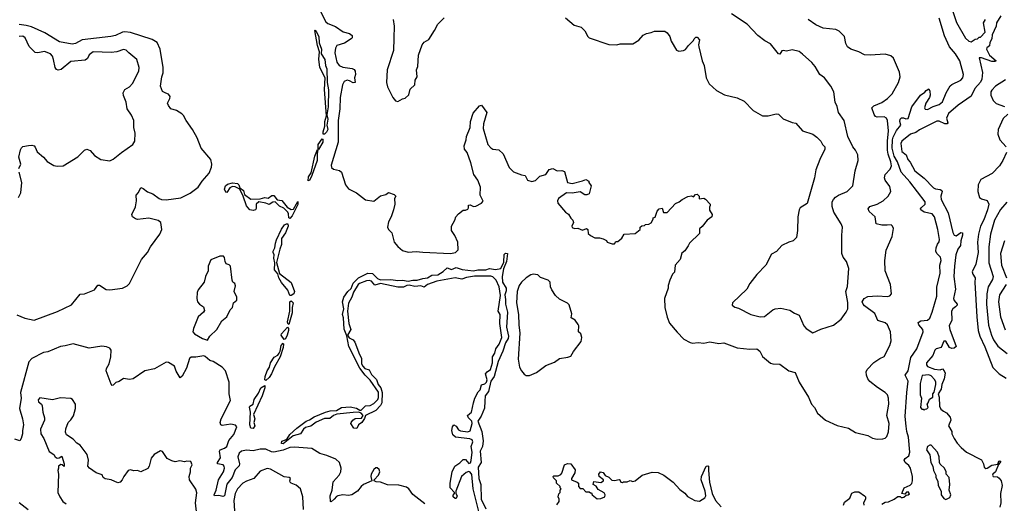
# Model space of a CAD drawing. Extents: x 2293139 to 2515392, y 824115 to 1006937.
# Tile 61 of 256: x 2321189 to 2329774, y 914820 to 919032. Entities that reach past the tile are written whole.
import ezdxf

# ---------------------------------------------------------------- set-up
doc = ezdxf.new("R2010")
doc.units = 0

msp = doc.modelspace()

# ---------------------------------------------------------------- linework, layer by layer
at = {"layer": '0CON10XD'}
for points in [[(2323804.6, 919115), (2323856.7, 919015), (2323875, 919000.9), (2323943.6, 918973.6), (2324007.9, 918927.9), (2324063.3, 918913.3), (2324086.7, 918895), (2324088, 918875), (2324078, 918865), (2324021.2, 918828.8), (2323955, 918807.8), (2323941.8, 918785), (2323935.4, 918745), (2323955, 918661.4), (2323975, 918633.8), (2324005, 918620.3), (2324086.8, 918606.8), (2324105, 918597.5), (2324114.6, 918584.6), (2324116.7, 918555), (2324108.6, 918525), (2324112.5, 918485), (2324095, 918482), (2324065, 918501.4), (2324045, 918506.5), (2324018.6, 918495), (2324002.7, 918465), (2323984.2, 918354.2), (2323981.3, 918255), (2323966.7, 918155), (2323966.7, 917966.7), (2323905, 917766.7), (2323906, 917745), (2323925, 917729.2), (2323978.1, 917718.1), (2323993.8, 917705), (2324030, 917595), (2324055, 917560), (2324125, 917525.7), (2324205, 917462.9), (2324275, 917450.8), (2324335, 917498.9), (2324380, 917510), (2324405, 917528.8), (2324455, 917510), (2324467.5, 917495), (2324457.5, 917475), (2324460, 917425), (2324448.8, 917375), (2324428, 917315), (2324405, 917272.5), (2324394.2, 917225), (2324404, 917205), (2324433.1, 917175), (2324453.3, 917095), (2324485, 917055.6), (2324525, 917023.1), (2324575, 917007.3), (2324645, 917014.6), (2324705, 917006.8), (2324945, 916996.7), (2324987.5, 917005), (2325013, 917027), (2325008, 917095), (2324983.6, 917153.6), (2324953.3, 917195), (2324952.5, 917235), (2324982.5, 917285), (2324990, 917315), (2325015, 917342.5), (2325055, 917372.5), (2325076.4, 917373.6), (2325095, 917382.5), (2325102.5, 917395), (2325101.7, 917418.3), (2325115, 917420), (2325146.4, 917406.4), (2325165, 917408.8), (2325216.1, 917433.9), (2325228.3, 917451.7), (2325203.8, 917505), (2325205.8, 917575), (2325183.8, 917635), (2325148.8, 917685), (2325123.3, 917785), (2325090, 917875), (2325066.1, 917906.1), (2325063.8, 917935), (2325081.2, 917985), (2325083.3, 918015), (2325115.8, 918095), (2325119.2, 918145), (2325142, 918218), (2325197, 918283), (2325215, 918287.5), (2325262, 918225), (2325233.2, 918126.8), (2325229.2, 918085), (2325270, 917945), (2325295.6, 917915.6), (2325315, 917905.8), (2325365, 917900), (2325404.2, 917864.2), (2325455.9, 917745.9), (2325495, 917706.7), (2325565, 917680), (2325596.1, 917676.1), (2325616.7, 917635), (2325655, 917623.8), (2325685, 917633.3), (2325725, 917670), (2325775, 917683.3), (2325805, 917726.7), (2325837.7, 917737.7), (2325875, 917717.5), (2325915, 917720), (2325940, 917710), (2325963.8, 917613.8), (2326005, 917606.7), (2326095, 917630), (2326125, 917640), (2326150, 917625), (2326150, 917615), (2326170, 917585), (2326153, 917517), (2326135, 917506.7), (2326115, 917506.7), (2326075, 917532.5), (2326005, 917522), (2325955, 917523.8), (2325886.2, 917475), (2325878, 917455), (2325880, 917435), (2325947, 917357), (2325975, 917337.5), (2325995, 917302.5), (2326012.5, 917285), (2326017.5, 917265), (2326002.5, 917235), (2326005, 917222.5), (2326025, 917213.3), (2326055, 917217.5), (2326095, 917200), (2326130, 917215), (2326142.5, 917205), (2326145, 917170), (2326165, 917152.5), (2326203, 917133), (2326245, 917132.5), (2326275, 917122.5), (2326305, 917110), (2326310, 917095), (2326355, 917080), (2326375, 917080), (2326385, 917100), (2326405, 917100), (2326439.3, 917130.7), (2326460, 917165), (2326555, 917170), (2326600, 917205), (2326600, 917225), (2326611.7, 917238.3), (2326635, 917240), (2326645, 917250), (2326675, 917252.5), (2326695, 917262.5), (2326712.5, 917295), (2326713, 917307), (2326728.3, 917311.7), (2326746.7, 917365), (2326763.9, 917386.1), (2326791.7, 917391.7), (2326803.3, 917353.3), (2326835, 917353.3), (2326907, 917433), (2326940, 917445), (2326963.8, 917466.2), (2327015, 917492.5), (2327045, 917497.5), (2327065, 917490), (2327080.7, 917509.3), (2327095, 917512.5), (2327112.5, 917495), (2327111.7, 917471.7), (2327155, 917476.7), (2327169.3, 917469.3), (2327207.5, 917425), (2327210, 917415), (2327201.7, 917398.3), (2327203, 917373), (2327227, 917337), (2327222.5, 917315), (2327182.5, 917285), (2327139.3, 917230.7), (2327115, 917210), (2327115, 917170), (2327027.5, 917085), (2327018.3, 917061.7), (2326989.3, 917020.7), (2326961.7, 916998.3), (2326947.5, 916945), (2326902.5, 916895), (2326897, 916833), (2326880, 916815), (2326857.5, 916765), (2326843.6, 916716.4), (2326843.3, 916695), (2326810, 916605), (2326813.8, 916525), (2326832.7, 916442.7), (2326855, 916390), (2326920.3, 916310.3), (2326979.5, 916249.5), (2327035, 916221.2), (2327055, 916216), (2327105, 916221.4), (2327155, 916215.7), (2327205, 916225.6), (2327285, 916210.8), (2327327.3, 916217.3), (2327445, 916173.3), (2327555, 916162), (2327615, 916166.7), (2327642.5, 916145), (2327665, 916100), (2327683.3, 916083.3), (2327735, 916040), (2327755, 916033.8), (2327815, 916033.3), (2327895, 915973.3), (2327949.7, 915959.7), (2327986.2, 915875), (2328066.2, 915745), (2328092.5, 915685), (2328120, 915655), (2328146.2, 915605), (2328213.8, 915545), (2328315, 915498), (2328414.6, 915474.6), (2328475, 915435.7), (2328585, 915410), (2328625, 915388), (2328665, 915378.8), (2328715, 915381.2), (2328735, 915388.8), (2328748.3, 915401.7), (2328765, 915442.5), (2328768.5, 915515), (2328749.4, 915585), (2328765.5, 915684.5), (2328764.3, 915735), (2328756, 915765), (2328735, 915786.2), (2328667.4, 915827.4), (2328602.4, 915882.4), (2328583.1, 915903.1), (2328571.8, 915935), (2328570, 915965), (2328576.7, 915985), (2328635, 916045.8), (2328687.7, 916082.3), (2328725, 916100), (2328776.2, 916195), (2328785.7, 916235), (2328780, 916315), (2328755.7, 916375), (2328735, 916391.4), (2328671.3, 916411.3), (2328643.4, 916473.4), (2328555, 916539.1), (2328541.6, 916555), (2328535.3, 916575), (2328552.5, 916605), (2328585, 916620.9), (2328665, 916626.9), (2328755, 916621.2), (2328775, 916626.7), (2328790, 916645), (2328781.2, 916725), (2328734.1, 916844.1), (2328731.4, 916935), (2328744.2, 917025), (2328795.8, 917144.2), (2328806.2, 917215), (2328800, 917235), (2328786, 917246), (2328753.6, 917243.6)], [(2329306.2, 919155), (2329358.1, 919008.1), (2329435, 918872.5), (2329465, 918845.8), (2329485, 918841.2), (2329518.3, 918861.7), (2329540, 918865), (2329555, 918880), (2329565, 918880), (2329607, 918923), (2329592.5, 919005), (2329610, 919035)], [(2324444.6, 919034.6), (2324454.4, 918975.6), (2324452.1, 918872.1), (2324448.1, 918765), (2324393.8, 918595), (2324386.9, 918485), (2324397, 918447), (2324443.3, 918355), (2324465, 918326.7), (2324485, 918320), (2324525, 918343.3), (2324550.7, 918349.3), (2324580.7, 918379.3), (2324593.2, 918426.8), (2324633.9, 918466.1), (2324636.2, 918505), (2324653.3, 918535), (2324648.8, 918595), (2324661.2, 918625), (2324666.9, 918725), (2324697.5, 918815), (2324715, 918836), (2324755, 918860), (2324805, 918937.5), (2324833.3, 918995), (2324890.7, 919049.3)], [(2325948.3, 919048.3), (2326022.5, 918985), (2326085, 918968.8), (2326115.6, 918935.6), (2326142, 918885), (2326153.3, 918875), (2326325, 918818), (2326395, 918812.5), (2326425, 918822.5), (2326535, 918823.3), (2326587.5, 918855), (2326625, 918897.5), (2326655, 918912.5), (2326695, 918922.5), (2326725, 918932.5), (2326815, 918932.5), (2326835, 918917.5), (2326856.1, 918886.1), (2326870, 918845), (2326915, 918767.5), (2326935, 918757.5), (2326976.4, 918763.6), (2326995, 918772.5), (2327020.7, 918809.3), (2327065, 918850), (2327070, 918865), (2327085, 918880), (2327095, 918880), (2327116.4, 918856.4), (2327107.5, 918815), (2327110, 918795), (2327138.8, 918675), (2327156.2, 918635), (2327173.8, 918525), (2327198.8, 918475), (2327263.3, 918415), (2327335, 918378), (2327445, 918351.2), (2327505, 918323.8), (2327582.7, 918242.7), (2327664.1, 918194.1), (2327713.6, 918196.4), (2327785, 918212), (2327805, 918209.2), (2327845, 918170), (2327925, 918135.8), (2327955, 918130.8), (2328015, 918064.4), (2328105, 918035.6), (2328139.3, 918009.3), (2328173.3, 917975), (2328187.5, 917945), (2328207.5, 917925), (2328208.8, 917905), (2328164.2, 917815), (2328130.8, 917725), (2328120, 917655), (2328055, 917432.5), (2327995, 917392.5), (2327983.5, 917375), (2327973.8, 917315), (2327970.8, 917195), (2327962.9, 917135), (2327933.8, 917105), (2327894.1, 917095.9), (2327833.4, 917066.6), (2327787.7, 917012.3), (2327745, 916990), (2327693.8, 916895), (2327615, 916813.3), (2327555, 916733.3), (2327528.8, 916685), (2327404.2, 916565.8), (2327401.2, 916545), (2327425, 916528), (2327455, 916521.2), (2327564.2, 916464.2), (2327645, 916444), (2327682.7, 916447.3), (2327754.2, 916505.8), (2327775, 916514), (2327825, 916521.2), (2327905, 916502), (2327945, 916475.8), (2327985, 916460), (2328025, 916366.2), (2328045, 916344), (2328105, 916306.2), (2328172.7, 916337.3), (2328285, 916371.2), (2328350, 916425), (2328396, 916485), (2328408.6, 916515), (2328407.9, 916567.9), (2328392.5, 916665), (2328405, 916710), (2328419.2, 916865), (2328398, 916925), (2328367.5, 916965), (2328355.7, 916995), (2328357.1, 917085), (2328355.6, 917155), (2328362.5, 917225), (2328350.8, 917255), (2328285.8, 917355.8), (2328274, 917405), (2328274, 917445), (2328283, 917467), (2328302.1, 917487.9), (2328326.7, 917505), (2328403.3, 917535), (2328452, 917585), (2328472, 917715), (2328500, 917805), (2328496, 917855), (2328476.6, 917896.6), (2328452, 917925), (2328408, 918015), (2328376, 918155), (2328327.5, 918225), (2328316.5, 918276.5), (2328300, 918315), (2328287.5, 918405), (2328260.8, 918455), (2328206.2, 918525), (2328165, 918556.7), (2328124.2, 918625), (2328095, 918658.8), (2328015, 918733.3), (2327985, 918756.7), (2327925, 918768.8), (2327875, 918758.8), (2327845, 918763.3), (2327835, 918760), (2327815, 918733.3), (2327805, 918734), (2327735, 918822.5), (2327685, 918848.1), (2327625, 918895.7), (2327532.4, 918992.4), (2327394.1, 919084.1)], [(2328753.6, 917243.6), (2328705, 917241.9), (2328656.2, 917255), (2328647.1, 917315), (2328595, 917362.5), (2328585.7, 917385), (2328602, 917405), (2328665, 917424.5), (2328717.1, 917455), (2328760.8, 917495), (2328784.2, 917535), (2328775, 917580), (2328735, 917635.8), (2328727.9, 917655), (2328733.6, 917685), (2328779.1, 917730.8), (2328788.9, 917761.1), (2328785.6, 917795), (2328761.4, 917861.4), (2328755.4, 917895), (2328754.1, 917975), (2328763.9, 918063.9), (2328756.2, 918155), (2328745, 918175.7), (2328726.3, 918186.3), (2328665, 918182.5), (2328649.5, 918189.5), (2328637.5, 918207.5), (2328618, 918265), (2328636.8, 918283.2), (2328705, 918310.5), (2328755.7, 918345), (2328795, 918388), (2328852.2, 918485), (2328865.5, 918535), (2328859.4, 918575), (2328806.4, 918696.4), (2328785, 918718.8), (2328735, 918732), (2328605, 918723.1), (2328555.7, 918725.7), (2328505, 918752.9), (2328435.7, 918775.7), (2328405, 918796.7), (2328392, 918825), (2328381.2, 918885), (2328335, 918933.3), (2328305, 918946), (2328195, 918958.8), (2328129.3, 918989.3), (2328063.3, 919035)], [(2328707, 914813), (2328735, 914830), (2328765, 914832.5), (2328813.6, 914856.4), (2328845, 914880), (2328865, 914880), (2328875, 914870), (2328885, 914870), (2328897, 914873), (2328918.3, 914891.7), (2328935, 914892.5), (2328948.3, 914901.7), (2328935, 914920), (2328921.7, 914918.3), (2328905, 914900), (2328880, 914905), (2328900, 914955), (2328953, 914977), (2328966.1, 914993.9), (2328973, 915017), (2328974, 915055), (2328955, 915127.5), (2328939.7, 915149.7), (2328910, 915175), (2328900.8, 915195), (2328908.6, 915211.4), (2328941.4, 915235), (2328949.6, 915265), (2328939.5, 915395), (2328923.6, 915445), (2328919.1, 915490.8), (2328910.6, 915575), (2328923.6, 915785), (2328936.6, 915885), (2328909.5, 915935), (2328934.2, 915975), (2328959.8, 916090.3), (2329009.5, 916165), (2329066.6, 916313.4), (2329062.9, 916335), (2329027.1, 916375), (2329022, 916395), (2329045, 916410.6), (2329104.3, 916415.7), (2329125, 916433.3), (2329146, 916485), (2329184.2, 916625), (2329186.1, 916703.9), (2329212.9, 916825), (2329212, 916895), (2329222, 916935), (2329216.7, 916965), (2329186.7, 916995), (2329176.7, 917015), (2329180, 917045), (2329192.3, 917077.7), (2329205, 917097.5), (2329208.8, 917118.8), (2329194, 917205), (2329165, 917316.7), (2329145, 917341.2), (2329075.6, 917355.6), (2329046.2, 917375), (2329043.3, 917385), (2329048.8, 917395), (2329084, 917425), (2329084.4, 917445), (2328949.7, 917619.7), (2328874.7, 917705), (2328842.4, 917795), (2328814.6, 917845), (2328797, 917915), (2328798.6, 917985), (2328805, 918010), (2328835, 918067.5), (2328870.8, 918115), (2328862.7, 918145), (2328865, 918166.7), (2328878.3, 918178.3), (2328895, 918178.8), (2328915, 918170), (2328935, 918173.3), (2328967.5, 918272.5), (2329044, 918375), (2329080, 918400), (2329093.1, 918416.9), (2329115, 918430), (2329125, 918410), (2329127.5, 918375), (2329120.8, 918355), (2329088, 918305), (2329078.8, 918265), (2329085, 918252.5), (2329105, 918251.2), (2329152.7, 918277.3), (2329206.6, 918293.4), (2329235, 918316.2), (2329265.6, 918395), (2329302.2, 918457.8), (2329315, 918469.4), (2329394.6, 918505.4), (2329410.6, 918525), (2329417.5, 918555), (2329386.9, 918675), (2329347.8, 918735), (2329296.1, 918796.1), (2329253.3, 918893.3), (2329205.5, 919045)], [(2329742.5, 919065), (2329706.7, 919005), (2329703.3, 918975), (2329668.3, 918901.7), (2329663.8, 918865), (2329647, 918833), (2329645.9, 918804.1), (2329621.7, 918788.3), (2329617.5, 918775), (2329643.8, 918723.8), (2329701.2, 918675), (2329692.3, 918667.7), (2329665, 918667.3), (2329575, 918701.2), (2329555, 918700), (2329582.2, 918572.2), (2329576.8, 918515), (2329565, 918488.6), (2329516.7, 918433.3), (2329485, 918365.2), (2329371.5, 918288.5), (2329285.9, 918215), (2329270, 918175), (2329280, 918135), (2329275.7, 918124.3), (2329255, 918124.5), (2329205, 918149.2), (2329185, 918148), (2329035, 918073.5), (2329001.3, 918048.7), (2328955, 918034.3), (2328881.4, 917975), (2328872.5, 917955), (2328878.8, 917885), (2328916.7, 917855), (2328933.3, 917815), (2328952.3, 917792.3), (2328993.8, 917715), (2329075, 917652.5), (2329155, 917568.1), (2329175, 917558.9), (2329214.4, 917554.4), (2329230, 917545), (2329232.5, 917535), (2329220, 917495), (2329223.3, 917465), (2329285, 917350), (2329325, 917178), (2329335, 917156.7), (2329355, 917149.1), (2329395, 917178.1), (2329407.8, 917175), (2329410, 917155), (2329393.5, 917105), (2329390.6, 917065), (2329367.1, 917035), (2329351.8, 916985), (2329340.3, 916885), (2329333.6, 916795), (2329346.7, 916685), (2329330, 916605), (2329335, 916586.7), (2329362.5, 916555), (2329362.5, 916545), (2329348, 916532), (2329325, 916513.8), (2329313.5, 916495), (2329316.7, 916415), (2329292.5, 916365), (2329298, 916335), (2329353.3, 916185), (2329335, 916170), (2329315, 916167.5), (2329297, 916177), (2329265, 916232.5), (2329245, 916233.3), (2329222, 916178), (2329180, 916165), (2329168.6, 916155), (2329151.1, 916108.9), (2329095.8, 916045), (2329094.4, 916025), (2329105, 916012), (2329165, 915987.5), (2329215, 915982.5), (2329235, 915990), (2329250, 915975), (2329256.7, 915955), (2329250, 915905), (2329227.5, 915855), (2329222.5, 915815), (2329197.5, 915775), (2329206.7, 915745), (2329207.5, 915665), (2329220.5, 915640.5), (2329242, 915622), (2329269.5, 915609.5), (2329300.7, 915570.7), (2329306.7, 915545), (2329287.5, 915495), (2329317.5, 915445), (2329317.5, 915425), (2329336.7, 915385), (2329363.3, 915345), (2329397.5, 915305), (2329445, 915266.2), (2329575, 915197.5), (2329592.5, 915165), (2329596.7, 915135), (2329613.8, 915123.8), (2329625, 915126.2), (2329665, 915151.4), (2329718.3, 915161.7), (2329725, 915186.2), (2329735, 915190), (2329742.5, 915185), (2329721.7, 915158.3), (2329696.8, 915093.2), (2329673.8, 915075), (2329670, 915065), (2329675, 915052.5), (2329715, 915050), (2329729.7, 915039.7), (2329745, 915016.7), (2329755.5, 914975), (2329741.5, 914905), (2329743.1, 914825), (2329735.9, 914785)], [(2321165, 916460.6), (2321233.8, 916433.8), (2321315, 916415.7), (2321518.2, 916491.8), (2321640.7, 916549.3), (2321715, 916641.8), (2321755, 916645.9), (2321840.7, 916679.3), (2321869.1, 916720.9), (2321885, 916719.6), (2321942.8, 916682.8), (2321975, 916679), (2322086.1, 916693.9), (2322125, 916713.3), (2322145, 916733.9), (2322251.9, 916945), (2322304.3, 917005), (2322330, 917055), (2322410, 917165), (2322427.1, 917205), (2322417.8, 917265), (2322395, 917284.5), (2322315, 917304.3), (2322215, 917292.5), (2322197.3, 917297.3), (2322172.5, 917315), (2322167.5, 917335), (2322197.7, 917402.3), (2322205.9, 917455.9), (2322203.3, 917505), (2322225, 917527.5), (2322245, 917570), (2322265, 917562.5), (2322302.1, 917532.1), (2322350, 917515), (2322405, 917474), (2322425, 917465.7), (2322465, 917463.5), (2322595, 917480), (2322675, 917522.7), (2322745.3, 917574.7), (2322778.8, 917625), (2322839.6, 917695), (2322862.3, 917747.7), (2322864.6, 917775.4), (2322854.6, 917815), (2322771.8, 917915), (2322735, 918004.4), (2322696.4, 918076.3), (2322639.1, 918155), (2322618, 918198), (2322603.6, 918213.7), (2322555, 918241.1), (2322507.5, 918257.5), (2322486.2, 918285), (2322478.8, 918305), (2322498.8, 918345), (2322500, 918365), (2322487.5, 918385), (2322464, 918394), (2322435, 918407.5), (2322416.2, 918455), (2322427.5, 918535), (2322439.4, 918570.6), (2322440.5, 918615), (2322413.5, 918775), (2322388.1, 918835), (2322345, 918861.1), (2322155, 918921.6), (2322105, 918927.4), (2322084.3, 918925), (2322025, 918895.3), (2321984.1, 918885.9), (2321732.6, 918857.4), (2321675, 918826), (2321645, 918820.2), (2321535, 918841.2), (2321408.2, 918918.2), (2321290.3, 918970.3), (2321245, 918983.5), (2321185, 918991.5)], [(2323845, 918034.3), (2323836.1, 918036.1), (2323834.7, 918055), (2323849.6, 918105), (2323849.2, 918145), (2323863.5, 918195), (2323846.7, 918423.3), (2323850.9, 918525), (2323806.7, 918615), (2323797.8, 918687.8), (2323803, 918753), (2323785, 918807.5), (2323762.7, 918937.3), (2323765, 918942.5), (2323775, 918930), (2323796.2, 918885), (2323800.8, 918830.8), (2323819.2, 918775), (2323818.2, 918735), (2323849.1, 918685), (2323853.9, 918635), (2323866.5, 918605), (2323870, 918485), (2323881.5, 918421.5), (2323877.2, 918275), (2323868, 918205), (2323875, 918167.5), (2323866.6, 918115), (2323874, 918075), (2323865, 918053.5), (2323845, 918034.3)], [(2321182.5, 917735), (2321198.8, 917775), (2321180, 917835), (2321195, 917900), (2321205, 917917.5), (2321215, 917926.7), (2321265, 917938), (2321295, 917940), (2321313.6, 917933.6), (2321323.6, 917923.6), (2321340.5, 917880.5), (2321395, 917836.2), (2321428.3, 917798.3), (2321485, 917763.1), (2321515, 917756.9), (2321568.9, 917761.1), (2321695, 917837.8), (2321755, 917895.8), (2321775, 917904.3), (2321802.6, 917892.6), (2321839.7, 917849.7), (2321895, 917816), (2321975, 917803.5), (2322005, 917816.7), (2322075, 917876.5), (2322175.8, 917945), (2322191.9, 917975), (2322196.7, 918045), (2322184.4, 918095), (2322184.3, 918154.3), (2322162.4, 918202.4), (2322125, 918256.7), (2322118.1, 918315), (2322095, 918372.5), (2322092, 918395), (2322106.2, 918425), (2322145, 918449.2), (2322172.8, 918477.2), (2322228.1, 918585), (2322231.4, 918615), (2322210, 918685), (2322140, 918745), (2322116.7, 918766.7), (2322095, 918772.5), (2322035, 918753.1), (2321985, 918746.7), (2321828, 918752), (2321795, 918726.7), (2321778.8, 918695), (2321759.7, 918680.3), (2321635, 918667.1), (2321550, 918600), (2321525, 918593.9), (2321510, 918600), (2321497.9, 918615), (2321484.2, 918685.8), (2321473.7, 918713.7), (2321456, 918735), (2321405, 918756), (2321345.9, 918744.1), (2321325, 918748), (2321270.2, 918800.2), (2321235.4, 918875.4), (2321215, 918887.8), (2321185, 918886.7)], [(2329785, 918508.8), (2329696.7, 918455), (2329665, 918417.5), (2329657.5, 918405), (2329657.5, 918375), (2329675, 918330), (2329703.9, 918303.9), (2329776.6, 918276.6)], [(2329805, 918210.8), (2329765, 918171.2), (2329721.4, 918075), (2329717.5, 918035), (2329734.2, 917985), (2329790.8, 917925)], [(2323795, 917903.3), (2323790, 917905), (2323791.8, 917945), (2323825.9, 917995.9), (2323831.7, 917991.7), (2323832, 917965), (2323795, 917903.3)], [(2323705, 917630), (2323708.2, 917665), (2323730.8, 917699.2), (2323761.3, 917845), (2323785, 917902.5), (2323789.3, 917899.3), (2323782, 917868), (2323782.9, 917805), (2323736.8, 917675), (2323715, 917633.1), (2323705, 917630)], [(2329793.5, 917875), (2329760.8, 917805), (2329731.3, 917758.7), (2329667.6, 917692.4), (2329569.8, 917640.2), (2329544.5, 917595), (2329543.3, 917535), (2329558, 917485), (2329575, 917471.4), (2329625, 917458), (2329639.1, 917425), (2329627.5, 917375), (2329595, 917288.6), (2329567.4, 917235), (2329549.8, 917165), (2329540.7, 917095), (2329545.2, 917004.8), (2329526.4, 916903.6), (2329493.3, 916835), (2329498.6, 916815), (2329518.5, 916785), (2329515.4, 916744.6), (2329533.5, 916445), (2329546.6, 916325), (2329560, 916275), (2329603.2, 916183.2), (2329674, 916004), (2329727.6, 915947.6), (2329790.2, 915910.2)], [(2321177.3, 917482.7), (2321198, 917525), (2321208, 917615), (2321183.3, 917705)], [(2323545, 917301.9), (2323535, 917306.2), (2323532.8, 917342.8), (2323526.1, 917356.1), (2323491.2, 917391.2), (2323455, 917409.6), (2323416.9, 917446.9), (2323395, 917444.3), (2323365, 917422), (2323335, 917434.4), (2323275, 917446), (2323250, 917425), (2323250.6, 917389.4), (2323244.5, 917375.5), (2323225, 917369.5), (2323195, 917375.5), (2323165, 917411.1), (2323135.8, 917495.8), (2323106.7, 917556.7), (2323067.3, 917577.3), (2323045, 917580.9), (2323022.3, 917567.7), (2322995, 917528.8), (2322985, 917530), (2322973.5, 917555), (2322982.2, 917585), (2322999.1, 917600.9), (2323045, 917612.5), (2323086.8, 917606.8), (2323098.5, 917595), (2323108.6, 917568.6), (2323141.4, 917545), (2323149.7, 917509.7), (2323205, 917469.5), (2323285, 917470.8), (2323325, 917484), (2323355, 917476.7), (2323388.3, 917501.7), (2323405, 917501.2), (2323433.2, 917463.2), (2323475, 917457.1), (2323520.8, 917400.8), (2323555, 917380), (2323576.7, 917383.3), (2323602.4, 917427.6), (2323615, 917448.8), (2323615, 917424.2), (2323565, 917323.1), (2323545, 917301.9)], [(2329795, 917443.5), (2329740.6, 917379.4), (2329689.4, 917285), (2329653.9, 917163.9), (2329638.2, 917055), (2329639.7, 916915), (2329677.2, 916795), (2329670.6, 916769.4), (2329633.5, 916705), (2329621.6, 916645), (2329617.6, 916555), (2329636.9, 916373.1), (2329660.9, 916285), (2329680, 916245), (2329718.3, 916188.3), (2329799.5, 916125)], [(2323545, 916628.8), (2323526.8, 916676.8), (2323472.1, 916742.1), (2323447.6, 916785), (2323439.8, 916819.8), (2323410.3, 916855), (2323414.6, 916914.6), (2323405.5, 916955), (2323407.5, 916985), (2323398.8, 917005), (2323398.2, 917015), (2323414.6, 917045), (2323418.8, 917085), (2323429.1, 917115), (2323472.6, 917207.4), (2323497.8, 917245), (2323515.4, 917255.4), (2323525.7, 917255), (2323528.1, 917235), (2323505.9, 917175), (2323471.9, 917128.1), (2323471.9, 917075), (2323455.7, 917035), (2323427.3, 916917.3), (2323453, 916823), (2323554.6, 916744.6), (2323585.2, 916664.8), (2323578.2, 916645), (2323555, 916630), (2323545, 916628.8)], [(2329774, 917105), (2329740.3, 916995), (2329749.4, 916895), (2329792.5, 916785)], [(2322825, 916240), (2322847.5, 916275), (2322907.3, 916332.7), (2322950.7, 916409.3), (2322995, 916443.3), (2323023.3, 916505), (2323043.6, 916526.4), (2323052.5, 916565), (2323081.7, 916588.3), (2323083.3, 916615), (2323060, 916665), (2323070, 916715), (2323063.6, 916733.6), (2323047, 916747), (2323040, 916765), (2323026.2, 916885), (2323015, 916896.7), (2322990, 916905), (2322980, 916925), (2322975, 916960), (2322965, 916972.5), (2322935, 916973.3), (2322855, 916940), (2322830.6, 916885), (2322830.6, 916845), (2322807.9, 916795), (2322797.6, 916745), (2322745, 916678.9), (2322735.2, 916655), (2322733.1, 916605), (2322738.4, 916575), (2322755, 916554.5), (2322790.3, 916530.3), (2322799.5, 916500.5), (2322790, 916485), (2322744.5, 916445), (2322703.3, 916343.3), (2322698.9, 916315), (2322714.2, 916295), (2322783, 916257), (2322825, 916240)], [(2325234.5, 914575), (2325158.2, 914888.2), (2325141.2, 914945), (2325131.5, 915071.5), (2325115, 915092.7), (2325104.1, 915095.9), (2325081.1, 915088.9), (2325040, 915055), (2324990, 914925), (2324990, 914905), (2325002.5, 914885), (2324995, 914862.5), (2324985, 914862.5), (2324967.5, 914875), (2324968.3, 914891.7), (2324980, 914905), (2324980, 914915), (2324943.3, 914955), (2324941.2, 914995), (2324960, 915095), (2324982.5, 915145), (2325025, 915172.5), (2325055, 915202.5), (2325075, 915202.5), (2325105, 915166.2), (2325117.9, 915172.1), (2325125, 915192.5), (2325134.3, 915265), (2325123.9, 915315), (2325138.5, 915355), (2325135, 915373.8), (2325112, 915382), (2324987.5, 915395), (2324965.8, 915415.8), (2324957.5, 915455), (2324962.7, 915487.3), (2324975, 915503.3), (2324995, 915491.2), (2325015, 915460), (2325031.5, 915451.5), (2325095, 915441.5), (2325117.7, 915452.2), (2325132.5, 915515), (2325131.2, 915535), (2325100.5, 915565), (2325094.5, 915585), (2325126.8, 915615), (2325145.4, 915695), (2325157.3, 915735), (2325185, 915791.2), (2325205, 915807.5), (2325215, 915853.3), (2325245, 915861.1), (2325259.5, 915875), (2325263.8, 915895), (2325250.8, 915949.2), (2325263.4, 915966.6), (2325292.5, 915985), (2325311.5, 916045), (2325311.4, 916095), (2325331.1, 916128.9), (2325340.8, 916165), (2325368.5, 916205), (2325392.3, 916265), (2325375.3, 916385), (2325376.5, 916465), (2325360.8, 916495), (2325380.6, 916629.4), (2325368.1, 916705), (2325342.8, 916765), (2325315, 916791.8), (2325297.4, 916797.4), (2325155, 916800), (2325085, 916786.8), (2325045, 916771.2), (2324985, 916784.6), (2324825, 916756.4), (2324745, 916725.3), (2324715, 916703.2), (2324685, 916715.3), (2324635, 916708.3), (2324585, 916720.6), (2324565, 916717.7), (2324535, 916702.1), (2324485, 916703.4), (2324335, 916735.4), (2324285, 916720.6), (2324255, 916754.5), (2324235, 916760.9), (2324211.7, 916758.3), (2324150, 916735), (2324138.5, 916725), (2324099.8, 916660.2), (2324085, 916615.7), (2324055.3, 916564.7), (2324046, 916495), (2324058.8, 916385), (2324076.2, 916333.8), (2324047.1, 916285), (2324062.6, 916262.6), (2324095, 916244.6), (2324111.5, 916225), (2324150, 916115), (2324167.6, 916085), (2324169.6, 916035), (2324179.1, 916015), (2324199.2, 915995), (2324235, 915983.2), (2324257, 915943), (2324299.3, 915899.3), (2324313.1, 915855), (2324338.1, 915825), (2324349.4, 915785), (2324347.5, 915695), (2324335, 915670.9), (2324292.7, 915627.3), (2324203.3, 915585), (2324195, 915558.8), (2324170.8, 915525), (2324142.5, 915505), (2324128.3, 915471.7), (2324102.5, 915475), (2324076.7, 915515), (2324078.8, 915525), (2324094, 915545), (2324115, 915557.8), (2324167.8, 915562.2), (2324184.2, 915585), (2324165, 915605.6), (2324145, 915612.5), (2324095, 915610.7), (2323955, 915597.1), (2323925, 915586.1), (2323891.4, 915558.6), (2323845, 915558.8), (2323773.2, 915526.8), (2323726.8, 915493.2), (2323680.6, 915479.4), (2323664.3, 915465.7), (2323635.8, 915424.2), (2323573.1, 915406.9), (2323485, 915339.4), (2323471.9, 915341.9), (2323475, 915362.2), (2323507.4, 915372.6), (2323519.6, 915380.4), (2323545, 915419.4), (2323605, 915473.9), (2323685, 915534.2), (2323715, 915545.8), (2323755, 915572.4), (2323855, 915614.1), (2323895, 915624.7), (2323951.9, 915628.1), (2323995, 915655.6), (2324071.4, 915661.4), (2324125, 915650), (2324155, 915631.4), (2324165, 915632.2), (2324205, 915668.8), (2324245, 915672.4), (2324275, 915688.4), (2324311.8, 915725), (2324317.7, 915742.3), (2324318.2, 915788.3), (2324245, 915892.9), (2324201.8, 915935), (2324155, 915998.6), (2324059.5, 916185), (2324040, 916280), (2324016.6, 916336.6), (2324011.6, 916435), (2324004.3, 916465), (2324013.6, 916515), (2324004.4, 916575.6), (2324015, 916617.1), (2324048.9, 916665), (2324079.3, 916690.8), (2324095, 916736.7), (2324142.9, 916785), (2324225, 916823.5), (2324265, 916820.8), (2324309.4, 916779.4), (2324335, 916767.1), (2324425, 916770), (2324485, 916759.6), (2324525, 916764.1), (2324574.6, 916755.4), (2324615.9, 916764.1), (2324655, 916762.4), (2324705, 916778.5), (2324745, 916782.9), (2324782.9, 916807.1), (2324835, 916810), (2324881, 916839), (2324915, 916870), (2324955, 916858.1), (2324995, 916873.5), (2325045.3, 916855.3), (2325145, 916845.7), (2325183.8, 916853.8), (2325253.6, 916853.6), (2325285, 916864.3), (2325336.9, 916856.9), (2325384.8, 916865.2), (2325410.6, 916919.4), (2325411.5, 916988.5), (2325425, 916999.6), (2325442.9, 916995), (2325432.2, 916925), (2325408.1, 916861.9), (2325396.7, 916796.7), (2325399.7, 916745), (2325430.6, 916695), (2325429.7, 916670.3), (2325418.2, 916635), (2325425.3, 916595), (2325423.2, 916555), (2325443, 916485), (2325434, 916355), (2325451.4, 916275), (2325448.1, 916255), (2325423.3, 916216.7), (2325402.6, 916145), (2325361.1, 916055), (2325324.8, 915925), (2325296.4, 915885), (2325277.1, 915795), (2325248.5, 915755), (2325245, 915710), (2325241.7, 915648.3), (2325211.9, 915578.1), (2325184.4, 915535), (2325217.5, 915445), (2325228.5, 915365), (2325223.2, 915315), (2325203.5, 915275), (2325212.5, 915175), (2325186.9, 915135), (2325193.1, 915035), (2325209.2, 914985), (2325213.3, 914855), (2325253.2, 914773.2)], [(2325605, 915933.3), (2325635, 915933.5), (2325695, 915960), (2325775, 916020.4), (2325851.3, 916048.7), (2325895, 916080), (2325968.3, 916091.7), (2325995, 916102.5), (2326016.4, 916143.6), (2326085, 916230), (2326090, 916265), (2326080, 916295), (2326060, 916315), (2326063.3, 916365), (2326058.3, 916378.3), (2326032.5, 916415), (2325997.5, 916435), (2326001.7, 916471.7), (2325979.3, 916549.3), (2325965, 916562.5), (2325895, 916597.5), (2325860.7, 916630.7), (2325829.3, 916679.3), (2325817.5, 916705), (2325812.5, 916745), (2325797.5, 916765), (2325728.3, 916788.3), (2325705, 916808.8), (2325665, 916817.1), (2325645, 916811.4), (2325604, 916785), (2325562.9, 916745), (2325543, 916717), (2325527.1, 916665), (2325520.8, 916565), (2325538.4, 916465), (2325539.3, 916375), (2325550.8, 916300.8), (2325536.2, 916075), (2325547.2, 916007.2), (2325563.1, 915973.1), (2325586, 915945), (2325605, 915933.3)], [(2329789.3, 916725), (2329732.5, 916635), (2329723.2, 916575), (2329741.2, 916445), (2329782.2, 916332.2)], [(2323535, 916377.5), (2323526.4, 916386.4), (2323525, 916400), (2323543.9, 916495), (2323543.8, 916575), (2323555, 916584.3), (2323572.5, 916565), (2323564.4, 916525), (2323565, 916480), (2323535, 916377.5)], [(2323495, 916247.5), (2323469.6, 916285), (2323472.2, 916295), (2323525, 916353.8), (2323532.7, 916342.7), (2323532.1, 916325), (2323521.8, 916285), (2323505, 916251.4), (2323495, 916247.5)], [(2324720, 914815), (2324617.6, 914897.6), (2324582.5, 914945), (2324560.7, 914960.7), (2324495, 914978.1), (2324395, 914980), (2324335, 915004.2), (2324297, 915007), (2324280, 915015), (2324280, 915025), (2324316.7, 915065), (2324330, 915095), (2324323.3, 915115), (2324305, 915130), (2324295, 915130), (2324276.2, 915115), (2324254, 915075), (2324251.2, 915055), (2324260, 915015), (2324185, 914984.4), (2324165, 914967.8), (2324135.4, 914924.6), (2324085, 914893.1), (2324055, 914887.5), (2324005, 914892.9), (2323963.6, 914886.4), (2323950.4, 914879.6), (2323930.6, 914855), (2323905, 914832), (2323897.5, 914835), (2323894.5, 914885), (2323913.1, 914935), (2323922, 915008), (2323972.9, 915065), (2323987.8, 915095), (2323990.8, 915125), (2323976.7, 915175), (2323945, 915203.3), (2323867.3, 915237.3), (2323804.6, 915254.6), (2323735, 915297.8), (2323585, 915308.5), (2323545, 915305.8), (2323487, 915283), (2323405, 915265.2), (2323385, 915267), (2323335, 915292), (2323285, 915291.8), (2323225, 915277.9), (2323165, 915283.5), (2323122.5, 915275), (2323103.1, 915256.9), (2323090, 915225), (2323105.5, 915165), (2323102.8, 915147.2), (2323068, 915112), (2323041, 915045), (2322994, 914986), (2322975.8, 914884.2), (2322959.7, 914880.3), (2322925, 914889.4), (2322887.5, 914885), (2322883.3, 914893.3), (2322901, 914935), (2322922.7, 915025), (2322965.7, 915095), (2322974.7, 915125), (2322972.8, 915142.8), (2322964, 915154), (2322914.4, 915165), (2322913.5, 915175), (2322939.4, 915215), (2322930, 915275), (2322935.6, 915285), (2322975, 915299.3), (2322995.2, 915315), (2323013.1, 915366.9), (2323055, 915418.6), (2323082, 915485), (2323069.5, 915499.5), (2323028.8, 915508.8), (2322955, 915497.1), (2322942.9, 915505), (2322935.5, 915525), (2322944.5, 915555), (2323028, 915715), (2323015.8, 915775), (2323014, 915875), (2322983.3, 915975), (2322955, 916006.7), (2322875.9, 916055.9), (2322847.5, 916065), (2322805, 916100), (2322795, 916103.3), (2322725, 916093.3), (2322685, 916092.2), (2322668.6, 916081.4), (2322641.7, 915998.3), (2322605, 915927.5), (2322586.4, 915913.6), (2322552.1, 915972.1), (2322538, 916015), (2322485, 916046.9), (2322465, 916050), (2322365, 915990), (2322278.8, 915975), (2322176.6, 915903.4), (2322145, 915898.6), (2322092.9, 915907.1), (2322055, 915881.2), (2322026.4, 915873.6), (2322005, 915850), (2321995, 915847.5), (2321985, 915857.5), (2321943.5, 915975), (2321945.6, 915995), (2321967.7, 916035), (2321984.6, 916095), (2321985.6, 916155), (2321975, 916172.5), (2321944.1, 916184.1), (2321905, 916188.6), (2321795, 916171.7), (2321655, 916208.9), (2321585, 916192.2), (2321545, 916185.4), (2321435, 916140.9), (2321395, 916133.5), (2321295, 916081.9), (2321268.8, 916051.2), (2321194.3, 915785), (2321200.9, 915735), (2321186.5, 915645), (2321213.6, 915555), (2321220.9, 915505), (2321212, 915455), (2321213.3, 915425), (2321202.5, 915385), (2321190, 915365), (2321145, 915380)], [(2323335, 915890), (2323325.8, 915895.8), (2323327.5, 915925), (2323346.5, 915975), (2323367.7, 916005), (2323374.5, 916045), (2323407.7, 916092.3), (2323438.2, 916111.8), (2323451.5, 916128.5), (2323460, 916145), (2323468.1, 916195), (2323485, 916213.8), (2323490, 916205), (2323485, 916176.7), (2323460.4, 916095), (2323410, 916010), (2323385, 915947.1), (2323362.7, 915915), (2323335, 915890)], [(2329075, 915630), (2329085, 915640), (2329098.3, 915641.7), (2329110, 915655), (2329100, 915685), (2329110, 915695), (2329121.7, 915728.3), (2329150, 915745), (2329150, 915775), (2329161.7, 915788.3), (2329177.5, 915855), (2329176.4, 915876.4), (2329167.5, 915895), (2329135, 915930), (2329115, 915940), (2329057, 915933), (2329041.2, 915865), (2329040, 915765), (2329052.5, 915735), (2329042.5, 915655), (2329055, 915640), (2329065, 915640), (2329075, 915630)], [(2323225, 915470.9), (2323205, 915474.7), (2323195, 915503.8), (2323202.3, 915615), (2323193.3, 915656.7), (2323196.2, 915665), (2323225.6, 915685), (2323233.1, 915725), (2323271.7, 915778.3), (2323291.5, 915825), (2323325, 915846), (2323327.2, 915825), (2323303.6, 915755), (2323228.2, 915595), (2323237.7, 915555), (2323230.4, 915525), (2323238.8, 915495), (2323225, 915470.9)], [(2322732.6, 914722.6), (2322722.9, 914825), (2322732.1, 914912.1), (2322723.1, 914943.1), (2322669.2, 915025), (2322665.9, 915054.1), (2322678.8, 915095), (2322677.5, 915125), (2322692.5, 915155), (2322680, 915185), (2322645, 915187.5), (2322625, 915182.5), (2322585, 915190), (2322545, 915182.5), (2322515, 915189.2), (2322475, 915210), (2322435, 915270), (2322415, 915277.5), (2322360, 915245), (2322335, 915213.3), (2322316.7, 915145), (2322305, 915123.3), (2322245, 915093.8), (2322215, 915106.7), (2322185, 915102.5), (2322155, 915112.5), (2322135, 915106.7), (2322095.9, 915054.1), (2322083.3, 915025), (2322065.8, 915004.2), (2322045, 914998.8), (2321985, 915023.8), (2321932.7, 915032.7), (2321917.5, 915045), (2321908.3, 915068.3), (2321855.8, 915085.8), (2321797.5, 915125), (2321782.5, 915145), (2321790, 915195), (2321777.5, 915245), (2321715.9, 915325.9), (2321686.7, 915345), (2321655, 915380), (2321596.4, 915416.4), (2321589.3, 915439.3), (2321591.2, 915468.8), (2321611.2, 915525), (2321635, 915546.7), (2321657.9, 915582.1), (2321675.8, 915645), (2321676.2, 915685), (2321648.8, 915725), (2321635, 915732.5), (2321545, 915738.6), (2321475, 915720), (2321365, 915737.5), (2321348.3, 915721.7), (2321352.5, 915705), (2321377.5, 915685), (2321385, 915670), (2321389.2, 915615), (2321406, 915565), (2321405.8, 915544.2), (2321370, 915465), (2321373.3, 915425), (2321400, 915385), (2321445, 915270), (2321485.7, 915245.7), (2321499.2, 915225), (2321515, 915214.4), (2321534.2, 915215.8), (2321555, 915230), (2321577.5, 915165), (2321575, 915140), (2321560, 915155), (2321548, 915158), (2321526.7, 915145), (2321527.5, 915125), (2321520, 915105), (2321527.5, 915075), (2321521.2, 914915), (2321537.5, 914875), (2321565, 914836.2), (2321593.8, 914815)], [(2329265, 914853.8), (2329298.3, 914871.7), (2329307.5, 914895), (2329292.5, 914935), (2329297.5, 914985), (2329292.5, 915045), (2329267.5, 915075), (2329267.5, 915095), (2329252.5, 915125), (2329215, 915160), (2329207.5, 915175), (2329206.7, 915225), (2329190, 915265), (2329135, 915327.5), (2329123, 915327), (2329102.5, 915315), (2329094, 915285), (2329123.3, 915243.3), (2329133.3, 915175), (2329150, 915145), (2329156.7, 915105), (2329176.4, 915066.4), (2329176.7, 915045), (2329193, 915013), (2329196.7, 914975), (2329222.5, 914925), (2329223.8, 914895), (2329245, 914863.3), (2329265, 914853.8)], [(2325873, 914807), (2325892.5, 914835), (2325892.5, 914855), (2325882.5, 914875), (2325888.3, 914901.7), (2325900, 914915), (2325900, 914935), (2325910, 914945), (2325900, 914955), (2325900, 914965), (2325870, 914995), (2325870, 915015), (2325841.7, 915041.7), (2325840, 915055), (2325845, 915060), (2325885, 915060), (2325908.3, 915071.7), (2325917, 915083), (2325940, 915155), (2325965, 915167.5), (2325995, 915162.5), (2326031.7, 915111.7), (2326030, 915085), (2326000, 915035), (2326000, 915025), (2326050, 915005), (2326060, 914995), (2326060, 914965), (2326075, 914950), (2326098.3, 914948.3), (2326125, 914920), (2326155, 914920), (2326165, 914910), (2326175, 914910), (2326180, 914895), (2326225, 914860), (2326255, 914862.5), (2326290, 914875), (2326292.5, 914895), (2326285, 914910), (2326231.7, 914941.7), (2326215, 914970), (2326190, 914985), (2326195, 915010), (2326255, 915002.5), (2326280, 915015), (2326280, 915025), (2326240, 915055), (2326238, 915075), (2326253.3, 915095), (2326275, 915088.1), (2326292.1, 915062.1), (2326325, 915048.8), (2326350.5, 915020.5), (2326375, 915019.2), (2326415, 915028.8), (2326422.5, 915025), (2326430, 915005), (2326445, 915000), (2326453.6, 915006.4), (2326485, 915006.7), (2326512.3, 915017.7), (2326535, 915011.2), (2326554.1, 915015.9), (2326615, 915065.7), (2326702.7, 915092.7), (2326755, 915087.8), (2326805, 915065.5), (2326885, 915003.3), (2326945, 914940.5), (2326988.3, 914908.3), (2327010.6, 914880.6), (2327074.8, 914844.8), (2327115, 914840), (2327161.7, 914868.3), (2327170.9, 914885), (2327165.9, 914925.9), (2327131.5, 915025), (2327133.8, 915055), (2327175, 915143.8), (2327187.5, 915147.5), (2327193, 915143), (2327195.6, 915105.6), (2327201.8, 915005), (2327225.3, 914905), (2327255.9, 914845), (2327305, 914788.8)], [(2323662.5, 914765), (2323658.1, 914875), (2323635.6, 914945), (2323598.3, 914978.3), (2323556.7, 914995), (2323546.2, 915005), (2323543.3, 915015), (2323550, 915035), (2323537.5, 915045), (2323495, 915050), (2323375, 915117.8), (2323345, 915124.5), (2323285, 915099.2), (2323231.2, 915035), (2323166.3, 915013.7), (2323135, 914996.9), (2323088.1, 914945), (2323066.5, 914905), (2323056.6, 914843.4), (2323062.3, 914755)], [(2328372.5, 914805), (2328380.3, 914829.7), (2328425.5, 914864.5), (2328445, 914907.5), (2328470.7, 914919.3), (2328505, 914920), (2328555.9, 914885.9), (2328563.3, 914875), (2328563.3, 914855), (2328546.2, 914825), (2328548, 914805)], [(2321262.4, 914762.4), (2321185, 914824)]]:
    msp.add_lwpolyline(points, dxfattribs=at)

doc.saveas('drawing.dxf')
